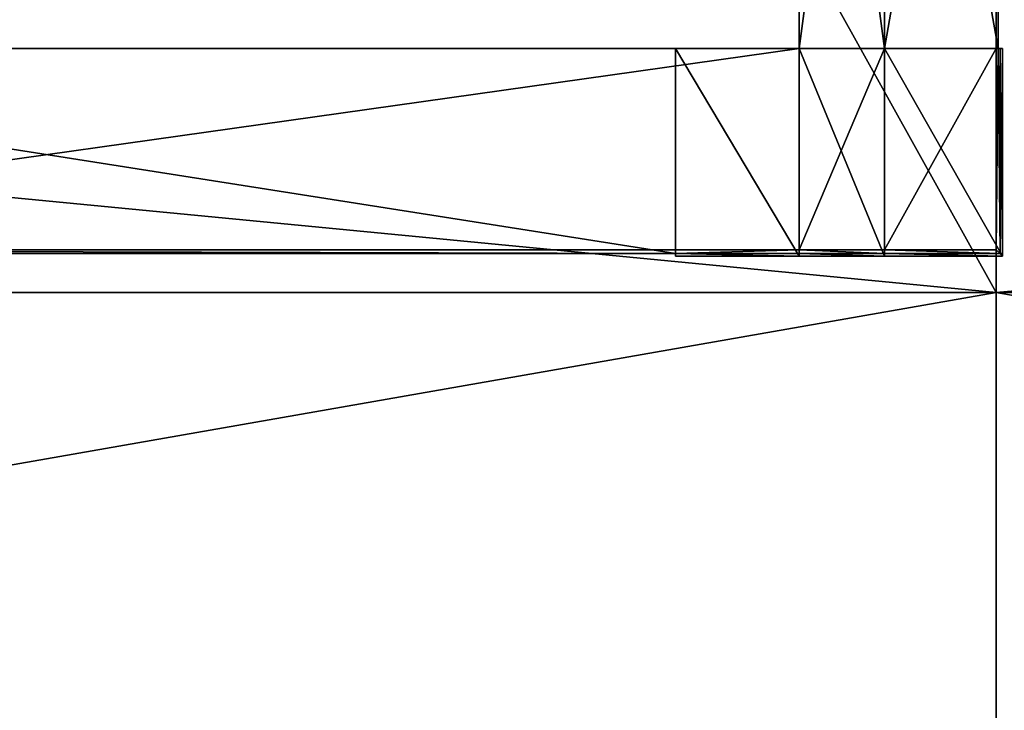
# Model space of a CAD drawing. Extents: x 0 to 35.8, y 0 to 27.5.
# Tile 39 of 256: x 9 to 12.2, y 2.3 to 4.6. Entities that reach past the tile are written whole.
import ezdxf

# ---------------------------------------------------------------- set-up
doc = ezdxf.new("R2010")
doc.units = 0
doc.header["$MEASUREMENT"] = 0
doc.layers.get('0').update_dxf_attribs({"color": 13, "linetype": 'CONTINUOUS'})
doc.layers.add('GRATE_-_1', color=250, linetype='CONTINUOUS')
doc.layers.add('RGM8058UC_-_BODY', color=252, linetype='CONTINUOUS')

# ---------------------------------------------------------------- blocks, each defined once
blk = doc.blocks.new('RGM8658UC_TRADECAD_V06_DXF')
at = {"layer": 'GRATE_-_1', "color": 0}
for p, q in [((11.5471, 6.607, 7.5334), (11.5471, 4.4852, 7.5334)), ((11.5471, 4.4852, 7.0614), (11.5471, 6.607, 7.0614)), ((11.5471, 4.4852, 7.0614), (11.5471, 6.607, 7.0614)), ((11.5471, 6.607, 7.5334), (11.5471, 4.4852, 7.5334)), ((11.8305, 4.4852, 7.0614), (11.8305, 6.607, 7.0614)), ((11.8305, 4.4852, 7.5334), (11.8305, 6.607, 7.5334)), ((11.8305, 4.4852, 7.0614), (11.8305, 6.607, 7.0614)), ((11.8305, 4.4852, 7.2783), (11.8305, 6.607, 7.2783)), ((11.8305, 4.4852, 7.5334), (11.8305, 6.607, 7.5334)), ((11.8305, 4.4852, 7.2783), (11.8305, 6.607, 7.2783)), ((12.2002, 4.4852, 7.5334), (12.2002, 6.607, 7.5334)), ((12.2002, 4.4852, 7.5334), (12.2002, 6.607, 7.5334)), ((12.2073, 6.607, 7.2783), (12.2073, 4.4852, 7.2783)), ((12.2073, 6.607, 7.2783), (12.2073, 4.4852, 7.2783)), ((11.5471, 4.4852, 7.5334), (6.8121, 4.4852, 7.5334)), ((6.8121, 4.4852, 7.5334), (11.1366, 4.4852, 7.0614)), ((6.8121, 4.4852, 7.5334), (11.1366, 4.4852, 7.0614)), ((11.5471, 4.4852, 7.5334), (6.8121, 4.4852, 7.5334)), ((6.8125, 4.4852, 7.0614), (11.1366, 4.4852, 7.0614)), ((6.8125, 4.4852, 7.0614), (11.1366, 4.4852, 7.0614)), ((11.1366, 4.4852, 7.0614), (11.5471, 4.4852, 7.0614)), ((11.5471, 4.4852, 6.8025), (11.1366, 4.4852, 6.8025)), ((11.1366, 4.4852, 6.8025), (11.1366, 3.7964, 6.8025)), ((11.1366, 3.8049, 7.0614), (11.1366, 4.4852, 7.0614)), ((11.1366, 4.4852, 6.8025), (11.1366, 4.4852, 7.0614)), ((11.1366, 3.8049, 7.0614), (11.1366, 4.4852, 7.0614)), ((11.1366, 4.4852, 6.8025), (11.1366, 3.7964, 6.8025)), ((11.1366, 4.4852, 7.0614), (11.5471, 4.4852, 7.0614)), ((11.1366, 4.4852, 6.8025), (11.1366, 4.4852, 7.0614)), ((11.5471, 4.4852, 6.8025), (11.1366, 4.4852, 6.8025)), ((11.5471, 4.4852, 7.0614), (11.5471, 4.4852, 7.5334)), ((11.5471, 4.4852, 7.5334), (11.5471, 3.817, 7.5334)), ((11.5471, 3.7964, 6.8025), (11.5471, 4.4852, 6.8025)), ((11.5471, 4.4852, 7.0614), (11.5471, 4.4852, 6.8025)), ((11.5471, 4.4852, 6.8025), (11.8305, 4.4852, 6.8025)), ((11.8305, 4.4852, 7.0614), (11.5471, 4.4852, 7.0614)), ((11.5471, 4.4852, 7.0614), (11.5471, 4.4852, 7.5334)), ((11.8305, 4.4852, 7.0614), (11.5471, 4.4852, 7.0614)), ((11.5471, 3.8049, 7.0614), (11.5471, 4.4852, 7.0614)), ((11.5471, 4.4852, 7.0614), (11.5471, 4.4852, 6.8025)), ((11.5471, 3.7964, 6.8025), (11.5471, 4.4852, 6.8025)), ((11.5471, 4.4852, 6.8025), (11.8305, 4.4852, 6.8025)), ((11.5471, 3.7964, 6.8025), (11.5471, 4.4852, 6.8025)), ((11.5471, 4.4852, 7.5334), (11.5471, 3.817, 7.5334)), ((11.5471, 4.4852, 7.5334), (11.8305, 4.4852, 7.5334)), ((11.5471, 4.4852, 7.5334), (11.8305, 4.4852, 7.5334)), ((11.5471, 4.4852, 7.0614), (11.5471, 4.4852, 6.8025)), ((12.2219, 4.4852, 6.8025), (11.8305, 4.4852, 6.8025)), ((11.8305, 4.4852, 6.8025), (11.8305, 3.7964, 6.8025)), ((11.8305, 3.817, 7.5334), (11.8305, 4.4852, 7.5334)), ((11.8305, 4.4852, 7.5334), (12.2002, 4.4852, 7.5334)), ((11.8305, 4.4852, 6.8025), (11.8305, 4.4852, 7.0614)), ((11.8305, 4.4852, 7.5334), (12.2002, 4.4852, 7.5334)), ((11.8305, 4.4852, 6.8025), (11.8305, 3.7964, 6.8025)), ((11.8305, 4.4852, 7.0614), (11.8305, 4.4852, 7.2783)), ((11.8305, 3.817, 7.5334), (11.8305, 4.4852, 7.5334)), ((12.2219, 4.4852, 6.8025), (11.8305, 4.4852, 6.8025)), ((12.2133, 4.4852, 7.0614), (11.8305, 4.4852, 7.0614)), ((11.8305, 4.4852, 6.8025), (11.8305, 4.4852, 7.0614)), ((11.8305, 4.4852, 7.2783), (12.2073, 4.4852, 7.2783)), ((12.2133, 4.4852, 7.0614), (11.8305, 4.4852, 7.0614)), ((11.8305, 4.4852, 7.2783), (12.2073, 4.4852, 7.2783)), ((11.8305, 4.4852, 7.0614), (11.8305, 4.4852, 7.2783)), ((12.2002, 3.817, 7.5334), (12.2002, 4.4852, 7.5334)), ((12.2002, 4.4852, 7.5334), (12.2073, 4.4852, 7.2783)), ((12.2002, 4.4852, 7.5334), (12.2073, 4.4852, 7.2783)), ((12.2002, 3.817, 7.5334), (12.2002, 4.4852, 7.5334)), ((12.2133, 3.8049, 7.0614), (12.2073, 4.4852, 7.2783)), ((12.2073, 4.4852, 7.2783), (12.2133, 4.4852, 7.0614)), ((12.2133, 3.8049, 7.0614), (12.2073, 4.4852, 7.2783)), ((12.2073, 4.4852, 7.2783), (12.2133, 4.4852, 7.0614)), ((12.2133, 4.4852, 7.0614), (12.2133, 3.8049, 7.0614)), ((12.2133, 4.4852, 7.0614), (12.2133, 3.8049, 7.0614)), ((12.2133, 4.4852, 7.0614), (12.2219, 4.4852, 6.8025)), ((12.2133, 4.4852, 7.0614), (12.2219, 4.4852, 6.8025)), ((12.2219, 3.7964, 6.8025), (12.2219, 4.4852, 6.8025)), ((12.2219, 3.7964, 6.8025), (12.2219, 4.4852, 6.8025)), ((6.8121, 3.817, 7.5334), (11.5471, 3.817, 7.5334)), ((6.8121, 3.817, 7.5334), (11.5471, 3.817, 7.5334)), ((11.1366, 3.8049, 7.0614), (6.8125, 3.8049, 7.0614)), ((11.1366, 3.8049, 7.0614), (6.8125, 3.8049, 7.0614)), ((11.5471, 3.817, 7.5334), (11.1366, 3.8049, 7.0614)), ((11.5471, 3.817, 7.5334), (11.1366, 3.8049, 7.0614)), ((11.5471, 3.8049, 7.0614), (11.1366, 3.8049, 7.0614)), ((11.1366, 3.8049, 7.0614), (11.1366, 3.7964, 6.8025)), ((11.1366, 3.8049, 7.0614), (11.1366, 3.7964, 6.8025)), ((11.5471, 3.8049, 7.0614), (11.1366, 3.8049, 7.0614)), ((11.1366, 3.7964, 6.8025), (11.5471, 3.7964, 6.8025)), ((11.1366, 3.7964, 6.8025), (11.5471, 3.7964, 6.8025)), ((11.5471, 3.817, 7.5334), (11.5471, 3.8049, 7.0614)), ((11.8305, 3.817, 7.5334), (11.5471, 3.817, 7.5334)), ((11.5471, 3.817, 7.5334), (11.5471, 3.8049, 7.0614)), ((11.8305, 3.817, 7.5334), (11.5471, 3.817, 7.5334)), ((11.5471, 3.7964, 6.8025), (11.5471, 3.8049, 7.0614)), ((11.5471, 3.7964, 6.8025), (11.5471, 3.8049, 7.0614)), ((11.5471, 3.7964, 6.8025), (11.5471, 3.8049, 7.0614)), ((11.5471, 3.8049, 7.0614), (11.8305, 3.8049, 7.0614)), ((11.5471, 3.8049, 7.0614), (11.8305, 3.8049, 7.0614)), ((11.5471, 3.7964, 6.8025), (11.8305, 3.7964, 6.8025)), ((11.5471, 3.7964, 6.8025), (11.8305, 3.7964, 6.8025)), ((11.8305, 3.8049, 7.0614), (11.8305, 3.817, 7.5334)), ((11.8305, 3.817, 7.5334), (12.2002, 3.817, 7.5334)), ((11.8305, 3.817, 7.5334), (12.2002, 3.817, 7.5334)), ((11.8305, 3.8049, 7.0614), (11.8305, 3.817, 7.5334)), ((11.8305, 3.7964, 6.8025), (11.8305, 3.8049, 7.0614)), ((11.8305, 3.8049, 7.0614), (12.2133, 3.8049, 7.0614)), ((11.8305, 3.8049, 7.0614), (12.2133, 3.8049, 7.0614)), ((11.8305, 3.7964, 6.8025), (11.8305, 3.8049, 7.0614)), ((11.8305, 3.7964, 6.8025), (12.2219, 3.7964, 6.8025)), ((11.8305, 3.7964, 6.8025), (12.2219, 3.7964, 6.8025)), ((12.2133, 3.8049, 7.0614), (12.2002, 3.817, 7.5334)), ((12.2133, 3.8049, 7.0614), (12.2002, 3.817, 7.5334)), ((12.2133, 3.8049, 7.0614), (12.2219, 3.7964, 6.8025)), ((12.2133, 3.8049, 7.0614), (12.2219, 3.7964, 6.8025))]:
    blk.add_line(p, q, dxfattribs=at)
at = {"layer": 'RGM8058UC_-_BODY', "color": 0}
for p, q in [((12.2007, 24.0972), (12.2007, 3.6756)), ((12.2007, 24.0972), (12.2007, 3.6756)), ((12.2007, 3.6756, 6.7115), (12.2007, 4.6756, 6.7115)), ((12.2007, 3.6756, 6.7115), (12.2007, 4.6756, 6.7115)), ((0.8357, 3.6756, 7.4867), (12.2007, 3.6756, 7.4867)), ((12.2007, 3.6756), (0.8357, 3.6756)), ((12.2007, 3.6756), (0.8357, 3.6756)), ((12.2007, 3.6756, 6.7115), (0.8357, 3.6756, 6.7115)), ((0.8357, 3.6756, 7.4867), (12.2007, 3.6756, 7.4867)), ((12.2007, 3.6756, 6.7115), (0.8357, 3.6756, 6.7115)), ((12.2007, 3.6756, 7.4867), (12.2007, 1.6858, 7.4867)), ((12.2007, 1.6858), (12.2007, 3.6756)), ((23.5753, 3.6756, 6.7115), (12.2007, 3.6756, 6.7115)), ((12.2007, 3.6756), (23.5753, 3.6756)), ((23.5753, 3.6756, 7.4867), (12.2007, 3.6756, 7.4867)), ((12.2007, 3.6756, 7.4867), (12.2007, 3.6756, 6.7115)), ((23.5753, 3.6756, 6.7115), (12.2007, 3.6756, 6.7115)), ((23.5753, 3.6756, 7.4867), (12.2007, 3.6756, 7.4867)), ((12.2007, 3.6756, 7.4867), (12.2007, 1.6858, 7.4867)), ((12.2007, 3.6756), (23.5753, 3.6756)), ((12.2007, 1.6858), (12.2007, 3.6756)), ((12.2007, 3.6756, 7.4867), (12.2007, 3.6756, 6.7115))]:
    blk.add_line(p, q, dxfattribs=at)
at = {"layer": 'GRATE_-_1', "color": 250}
mesh = blk.add_polyface(dxfattribs=at)
corners = [(11.5471, 6.607, 7.0614), (11.5471, 4.4852, 7.5334), (11.5471, 4.4852, 7.0614), (11.5471, 6.607, 7.5334)]
mesh.append_faces([[corners[k] for k in face] for face in [(0, 1, 2), (1, 0, 3)]], dxfattribs={"vtx0": -1, "color": 250})
mesh = blk.add_polyface(dxfattribs=at)
corners = [(11.8305, 4.4852, 7.0614), (11.5471, 6.607, 7.0614), (11.5471, 4.4852, 7.0614), (11.8305, 6.607, 7.0614)]
mesh.append_faces([[corners[k] for k in face] for face in [(0, 1, 2), (1, 0, 3)]], dxfattribs={"vtx0": -1, "color": 250})
mesh = blk.add_polyface(dxfattribs=at)
corners = [(11.8305, 6.607, 7.5334), (11.5471, 4.4852, 7.5334), (11.5471, 6.607, 7.5334), (11.8305, 4.4852, 7.5334)]
mesh.append_faces([[corners[k] for k in face] for face in [(0, 1, 2), (1, 0, 3)]], dxfattribs={"vtx0": -1, "color": 250})
mesh = blk.add_polyface(dxfattribs=at)
corners = [(12.2002, 6.607, 7.5334), (11.8305, 4.4852, 7.5334), (11.8305, 6.607, 7.5334), (12.2002, 4.4852, 7.5334)]
mesh.append_faces([[corners[k] for k in face] for face in [(0, 1, 2), (1, 0, 3)]], dxfattribs={"vtx0": -1, "color": 250})
mesh = blk.add_polyface(dxfattribs=at)
corners = [(11.8305, 6.607, 7.2783), (11.8305, 4.4852, 7.0614), (11.8305, 4.4852, 7.2783), (11.8305, 6.607, 7.0614)]
mesh.append_faces([[corners[k] for k in face] for face in [(0, 1, 2), (1, 0, 3)]], dxfattribs={"vtx0": -1, "color": 250})
mesh = blk.add_polyface(dxfattribs=at)
corners = [(12.2073, 4.4852, 7.2783), (11.8305, 6.607, 7.2783), (11.8305, 4.4852, 7.2783), (12.2073, 6.607, 7.2783)]
mesh.append_faces([[corners[k] for k in face] for face in [(0, 1, 2), (1, 0, 3)]], dxfattribs={"vtx0": -1, "color": 250})
mesh = blk.add_polyface(dxfattribs=at)
corners = [(12.2002, 6.607, 7.5334), (12.2073, 4.4852, 7.2783), (12.2002, 4.4852, 7.5334), (12.2073, 6.607, 7.2783)]
mesh.append_faces([[corners[k] for k in face] for face in [(0, 1, 2), (1, 0, 3)]], dxfattribs={"vtx0": -1, "color": 250})
mesh = blk.add_polyface(dxfattribs=at)
corners = [(11.5471, 4.4852, 7.5334), (11.1366, 4.4852, 7.0614), (11.5471, 4.4852, 7.0614), (6.8121, 4.4852, 7.5334)]
mesh.append_faces([[corners[k] for k in face] for face in [(0, 1, 2), (1, 0, 3)]], dxfattribs={"vtx0": -1, "color": 250})
mesh = blk.add_polyface(dxfattribs=at)
corners = [(6.8121, 4.4852, 7.5334), (6.8125, 4.4852, 7.0614), (11.1366, 4.4852, 7.0614)]
mesh.append_faces([[corners[k] for k in face] for face in [(0, 1, 2)]], dxfattribs={"color": 250})
mesh = blk.add_polyface(dxfattribs=at)
corners = [(11.5471, 4.4852, 7.5334), (6.8121, 3.817, 7.5334), (6.8121, 4.4852, 7.5334), (11.5471, 3.817, 7.5334)]
mesh.append_faces([[corners[k] for k in face] for face in [(0, 1, 2), (1, 0, 3)]], dxfattribs={"vtx0": -1, "color": 250})
mesh = blk.add_polyface(dxfattribs=at)
corners = [(11.1366, 3.8049, 7.0614), (6.8125, 4.4852, 7.0614), (6.8125, 3.8049, 7.0614), (11.1366, 4.4852, 7.0614)]
mesh.append_faces([[corners[k] for k in face] for face in [(0, 1, 2), (1, 0, 3)]], dxfattribs={"vtx0": -1, "color": 250})
mesh = blk.add_polyface(dxfattribs=at)
corners = [(11.5471, 3.7964, 6.8025), (11.1366, 4.4852, 6.8025), (11.1366, 3.7964, 6.8025), (11.5471, 4.4852, 6.8025)]
mesh.append_faces([[corners[k] for k in face] for face in [(0, 1, 2), (1, 0, 3)]], dxfattribs={"vtx0": -1, "color": 250})
mesh = blk.add_polyface(dxfattribs=at)
corners = [(11.1366, 4.4852, 6.8025), (11.1366, 3.8049, 7.0614), (11.1366, 3.7964, 6.8025), (11.1366, 4.4852, 7.0614)]
mesh.append_faces([[corners[k] for k in face] for face in [(0, 1, 2), (1, 0, 3)]], dxfattribs={"vtx0": -1, "color": 250})
mesh = blk.add_polyface(dxfattribs=at)
corners = [(11.5471, 4.4852, 7.0614), (11.1366, 4.4852, 6.8025), (11.5471, 4.4852, 6.8025), (11.1366, 4.4852, 7.0614)]
mesh.append_faces([[corners[k] for k in face] for face in [(0, 1, 2), (1, 0, 3)]], dxfattribs={"vtx0": -1, "color": 250})
mesh = blk.add_polyface(dxfattribs=at)
corners = [(11.8305, 4.4852, 7.0614), (11.5471, 4.4852, 6.8025), (11.8305, 4.4852, 6.8025), (11.5471, 4.4852, 7.0614)]
mesh.append_faces([[corners[k] for k in face] for face in [(0, 1, 2), (1, 0, 3)]], dxfattribs={"vtx0": -1, "color": 250})
mesh = blk.add_polyface(dxfattribs=at)
corners = [(11.5471, 3.8049, 7.0614), (11.5471, 4.4852, 6.8025), (11.5471, 3.7964, 6.8025), (11.5471, 4.4852, 7.0614)]
mesh.append_faces([[corners[k] for k in face] for face in [(0, 1, 2), (1, 0, 3)]], dxfattribs={"vtx0": -1, "color": 250})
mesh = blk.add_polyface(dxfattribs=at)
corners = [(11.8305, 3.7964, 6.8025), (11.5471, 4.4852, 6.8025), (11.5471, 3.7964, 6.8025), (11.8305, 4.4852, 6.8025)]
mesh.append_faces([[corners[k] for k in face] for face in [(0, 1, 2), (1, 0, 3)]], dxfattribs={"vtx0": -1, "color": 250})
mesh = blk.add_polyface(dxfattribs=at)
corners = [(11.8305, 4.4852, 7.5334), (11.5471, 3.817, 7.5334), (11.5471, 4.4852, 7.5334), (11.8305, 3.817, 7.5334)]
mesh.append_faces([[corners[k] for k in face] for face in [(0, 1, 2), (1, 0, 3)]], dxfattribs={"vtx0": -1, "color": 250})
mesh = blk.add_polyface(dxfattribs=at)
corners = [(12.2219, 3.7964, 6.8025), (11.8305, 4.4852, 6.8025), (11.8305, 3.7964, 6.8025), (12.2219, 4.4852, 6.8025)]
mesh.append_faces([[corners[k] for k in face] for face in [(0, 1, 2), (1, 0, 3)]], dxfattribs={"vtx0": -1, "color": 250})
mesh = blk.add_polyface(dxfattribs=at)
corners = [(12.2002, 4.4852, 7.5334), (11.8305, 3.817, 7.5334), (11.8305, 4.4852, 7.5334), (12.2002, 3.817, 7.5334)]
mesh.append_faces([[corners[k] for k in face] for face in [(0, 1, 2), (1, 0, 3)]], dxfattribs={"vtx0": -1, "color": 250})
mesh = blk.add_polyface(dxfattribs=at)
corners = [(12.2133, 4.4852, 7.0614), (11.8305, 4.4852, 6.8025), (12.2219, 4.4852, 6.8025), (11.8305, 4.4852, 7.0614)]
mesh.append_faces([[corners[k] for k in face] for face in [(0, 1, 2), (1, 0, 3)]], dxfattribs={"vtx0": -1, "color": 250})
mesh = blk.add_polyface(dxfattribs=at)
corners = [(12.2073, 4.4852, 7.2783), (11.8305, 4.4852, 7.0614), (12.2133, 4.4852, 7.0614), (11.8305, 4.4852, 7.2783)]
mesh.append_faces([[corners[k] for k in face] for face in [(0, 1, 2), (1, 0, 3)]], dxfattribs={"vtx0": -1, "color": 250})
mesh = blk.add_polyface(dxfattribs=at)
corners = [(12.2002, 3.817, 7.5334), (12.2073, 4.4852, 7.2783), (12.2133, 3.8049, 7.0614), (12.2002, 4.4852, 7.5334)]
mesh.append_faces([[corners[k] for k in face] for face in [(0, 1, 2), (1, 0, 3)]], dxfattribs={"vtx0": -1, "color": 250})
mesh = blk.add_polyface(dxfattribs=at)
corners = [(12.2133, 4.4852, 7.0614), (12.2133, 3.8049, 7.0614), (12.2073, 4.4852, 7.2783)]
mesh.append_faces([[corners[k] for k in face] for face in [(0, 1, 2)]], dxfattribs={"color": 250})
mesh = blk.add_polyface(dxfattribs=at)
corners = [(12.2133, 3.8049, 7.0614), (12.2219, 4.4852, 6.8025), (12.2219, 3.7964, 6.8025), (12.2133, 4.4852, 7.0614)]
mesh.append_faces([[corners[k] for k in face] for face in [(0, 1, 2), (1, 0, 3)]], dxfattribs={"vtx0": -1, "color": 250})
mesh = blk.add_polyface(dxfattribs=at)
corners = [(6.8121, 3.817, 7.5334), (11.1366, 3.8049, 7.0614), (6.8125, 3.8049, 7.0614), (11.5471, 3.817, 7.5334)]
mesh.append_faces([[corners[k] for k in face] for face in [(0, 1, 2), (1, 0, 3)]], dxfattribs={"vtx0": -1, "color": 250})
mesh = blk.add_polyface(dxfattribs=at)
corners = [(11.5471, 3.817, 7.5334), (11.5471, 3.8049, 7.0614), (11.1366, 3.8049, 7.0614)]
mesh.append_faces([[corners[k] for k in face] for face in [(0, 1, 2)]], dxfattribs={"color": 250})
mesh = blk.add_polyface(dxfattribs=at)
corners = [(11.1366, 3.8049, 7.0614), (11.5471, 3.7964, 6.8025), (11.1366, 3.7964, 6.8025), (11.5471, 3.8049, 7.0614)]
mesh.append_faces([[corners[k] for k in face] for face in [(0, 1, 2), (1, 0, 3)]], dxfattribs={"vtx0": -1, "color": 250})
mesh = blk.add_polyface(dxfattribs=at)
corners = [(11.5471, 3.817, 7.5334), (11.8305, 3.8049, 7.0614), (11.5471, 3.8049, 7.0614), (11.8305, 3.817, 7.5334)]
mesh.append_faces([[corners[k] for k in face] for face in [(0, 1, 2), (1, 0, 3)]], dxfattribs={"vtx0": -1, "color": 250})
mesh = blk.add_polyface(dxfattribs=at)
corners = [(11.5471, 3.8049, 7.0614), (11.8305, 3.7964, 6.8025), (11.5471, 3.7964, 6.8025), (11.8305, 3.8049, 7.0614)]
mesh.append_faces([[corners[k] for k in face] for face in [(0, 1, 2), (1, 0, 3)]], dxfattribs={"vtx0": -1, "color": 250})
mesh = blk.add_polyface(dxfattribs=at)
corners = [(11.8305, 3.817, 7.5334), (12.2133, 3.8049, 7.0614), (11.8305, 3.8049, 7.0614), (12.2002, 3.817, 7.5334)]
mesh.append_faces([[corners[k] for k in face] for face in [(0, 1, 2), (1, 0, 3)]], dxfattribs={"vtx0": -1, "color": 250})
mesh = blk.add_polyface(dxfattribs=at)
corners = [(11.8305, 3.8049, 7.0614), (12.2219, 3.7964, 6.8025), (11.8305, 3.7964, 6.8025), (12.2133, 3.8049, 7.0614)]
mesh.append_faces([[corners[k] for k in face] for face in [(0, 1, 2), (1, 0, 3)]], dxfattribs={"vtx0": -1, "color": 250})
at = {"layer": 'RGM8058UC_-_BODY', "color": 252}
mesh = blk.add_polyface(dxfattribs=at)
corners = [(12.2007, 3.6756), (0.8357, 24.0972), (0.8357, 3.6756), (12.2007, 24.0972)]
mesh.append_faces([[corners[k] for k in face] for face in [(0, 1, 2), (1, 0, 3)]], dxfattribs={"vtx0": -1, "color": 252})
mesh = blk.add_polyface(dxfattribs=at)
corners = [(23.5753, 3.6756), (12.2007, 24.0972), (12.2007, 3.6756), (23.5753, 24.0972)]
mesh.append_faces([[corners[k] for k in face] for face in [(0, 1, 2), (1, 0, 3)]], dxfattribs={"vtx0": -1, "color": 252})
mesh = blk.add_polyface(dxfattribs=at)
corners = [(1.8357, 4.6756, 6.7115), (12.2007, 3.6756, 6.7115), (0.8357, 3.6756, 6.7115), (12.2007, 4.6756, 6.7115)]
mesh.append_faces([[corners[k] for k in face] for face in [(0, 1, 2), (1, 0, 3)]], dxfattribs={"vtx0": -1, "color": 252})
mesh = blk.add_polyface(dxfattribs=at)
corners = [(23.5753, 4.6756, 6.7115), (12.2007, 3.6756, 6.7115), (12.2007, 4.6756, 6.7115), (23.5753, 3.6756, 6.7115)]
mesh.append_faces([[corners[k] for k in face] for face in [(0, 1, 2), (1, 0, 3)]], dxfattribs={"vtx0": -1, "color": 252})
mesh = blk.add_polyface(dxfattribs=at)
corners = [(12.2007, 3.6756, 7.4867), (0.8357, 1.6858, 7.4867), (0.8357, 3.6756, 7.4867), (12.2007, 1.6858, 7.4867)]
mesh.append_faces([[corners[k] for k in face] for face in [(0, 1, 2), (1, 0, 3)]], dxfattribs={"vtx0": -1, "color": 252})
mesh = blk.add_polyface(dxfattribs=at)
corners = [(12.2007, 1.6858), (0.8357, 3.6756), (0.8357, 1.6858), (12.2007, 3.6756)]
mesh.append_faces([[corners[k] for k in face] for face in [(0, 1, 2), (1, 0, 3)]], dxfattribs={"vtx0": -1, "color": 252})
mesh = blk.add_polyface(dxfattribs=at)
corners = [(12.2007, 3.6756, 7.4867), (0.8357, 3.6756, 6.7115), (12.2007, 3.6756, 6.7115), (0.8357, 3.6756, 7.4867)]
mesh.append_faces([[corners[k] for k in face] for face in [(0, 1, 2), (1, 0, 3)]], dxfattribs={"vtx0": -1, "color": 252})
mesh = blk.add_polyface(dxfattribs=at)
corners = [(23.5753, 3.6756, 7.4867), (12.2007, 3.6756, 6.7115), (23.5753, 3.6756, 6.7115), (12.2007, 3.6756, 7.4867)]
mesh.append_faces([[corners[k] for k in face] for face in [(0, 1, 2), (1, 0, 3)]], dxfattribs={"vtx0": -1, "color": 252})
mesh = blk.add_polyface(dxfattribs=at)
corners = [(23.5753, 3.6756, 7.4867), (12.2007, 1.6858, 7.4867), (12.2007, 3.6756, 7.4867), (23.5753, 1.6858, 7.4867)]
mesh.append_faces([[corners[k] for k in face] for face in [(0, 1, 2), (1, 0, 3)]], dxfattribs={"vtx0": -1, "color": 252})
mesh = blk.add_polyface(dxfattribs=at)
corners = [(23.5753, 1.6858), (12.2007, 3.6756), (12.2007, 1.6858), (23.5753, 3.6756)]
mesh.append_faces([[corners[k] for k in face] for face in [(0, 1, 2), (1, 0, 3)]], dxfattribs={"vtx0": -1, "color": 252})

msp = doc.modelspace()

# ---------------------------------------------------------------- block references
at = {"color": 0}
msp.add_blockref('RGM8658UC_TRADECAD_V06_DXF', (0, 0), dxfattribs=at)

doc.saveas('drawing.dxf')
